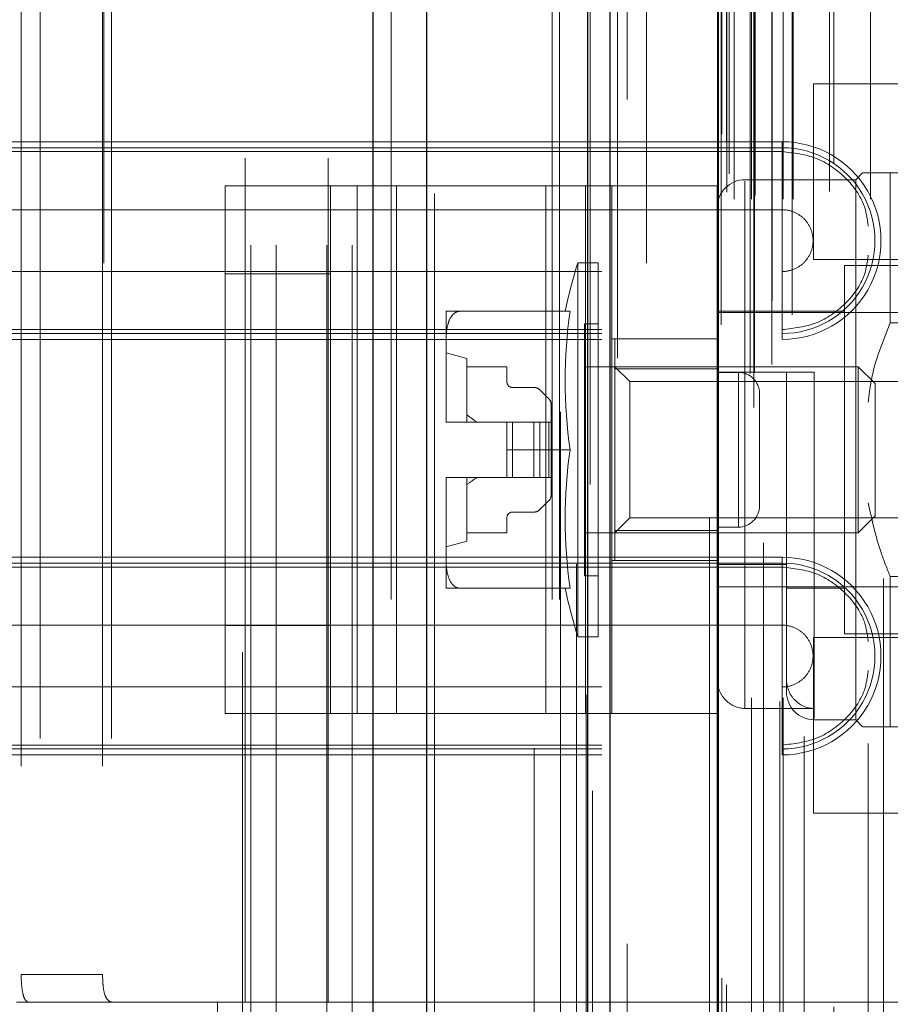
# Model space of a CAD drawing. Header units: inches. Extents: x 0.2 to 10.8, y 0.2 to 8.2.
# Tile 37 of 127: x 1.927 to 2.031, y 4.151 to 4.268. Entities that reach past the tile are written whole.
import ezdxf

# ---------------------------------------------------------------- set-up
doc = ezdxf.new("R2010")
doc.units = ezdxf.units.IN
doc.header["$MEASUREMENT"] = 0
doc.linetypes.add('HIDDEN', pattern=[0.07500000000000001, 0.05, -0.025])

msp = doc.modelspace()

# ---------------------------------------------------------------- linework, layer by layer
at = {"color": 7, "linetype": 'Continuous', "lineweight": 25}
for p, q in [((1.969385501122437, 2.999052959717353), (1.969385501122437, 5.444882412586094)), ((1.975749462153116, 2.999052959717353), (1.975749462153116, 5.443702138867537)), ((1.994825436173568, 2.999052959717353), (1.994825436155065, 5.434728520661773)), ((1.997461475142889, 2.999052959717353), (1.997461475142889, 5.43446962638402)), ((2.010264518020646, 5.408765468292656), (2.010264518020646, 3.02515738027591))]:
    msp.add_line(p, q, dxfattribs=at)
at = {"color": 7, "linetype": 'HIDDEN', "lineweight": 18}
for p, q in [((1.969385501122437, 5.444882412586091), (1.969385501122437, 2.999052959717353)), ((1.969385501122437, 5.444882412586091), (1.969385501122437, 2.999052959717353)), ((1.969385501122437, 2.999052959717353), (1.969385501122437, 5.444882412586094)), ((1.971506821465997, 2.999052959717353), (1.971506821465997, 5.443702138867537)), ((1.971506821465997, 2.999052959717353), (1.971506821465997, 5.443702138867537)), ((1.975749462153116, 2.999052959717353), (1.975749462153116, 5.443702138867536)), ((1.990582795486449, 2.999052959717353), (1.990582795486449, 5.434728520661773)), ((1.990582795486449, 2.999052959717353), (1.990582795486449, 5.434728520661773)), ((1.991461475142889, 2.999052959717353), (1.991461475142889, 5.43446962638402)), ((1.994825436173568, 2.999052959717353), (1.994825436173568, 5.434728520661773)), ((1.995079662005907, 3.012687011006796), (1.995079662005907, 5.42123583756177)), ((2.014490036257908, 3.021823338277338), (2.014490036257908, 5.412099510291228)), ((2.014490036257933, 3.021823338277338), (2.014490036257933, 5.412099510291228)), ((2.009222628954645, 5.408765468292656), (2.009222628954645, 3.02515738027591)), ((2.014064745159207, 3.025827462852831), (2.014064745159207, 5.408095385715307)), ((2.014574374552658, 3.025917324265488), (2.014574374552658, 5.408005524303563)), ((2.016627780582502, 3.026891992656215), (2.016627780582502, 5.40703085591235)), ((1.998334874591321, 3.027645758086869), (1.998334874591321, 5.406282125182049)), ((2.015635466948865, 5.405785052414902), (2.015635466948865, 3.028146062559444)), ((2.010162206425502, 5.403071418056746), (2.010162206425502, 3.030851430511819)), ((2.01018902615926, 3.030641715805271), (2.01018902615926, 5.403281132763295)), ((2.01064054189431, 3.03160536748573), (2.01064054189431, 5.402317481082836)), ((2.010640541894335, 3.03160536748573), (2.010640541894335, 5.402317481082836)), ((2.019025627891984, 3.032800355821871), (2.019025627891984, 5.401128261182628)), ((2.029870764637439, 5.401543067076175), (2.029870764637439, 3.032383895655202)), ((2.01665879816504, 3.034439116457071), (2.01665879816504, 5.399483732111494)), ((2.001771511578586, 3.038918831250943), (2.001771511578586, 5.39500430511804)), ((2.01215452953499, 3.046508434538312), (2.01215452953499, 5.387414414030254)), ((2.012154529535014, 3.046508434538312), (2.012154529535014, 5.387414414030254)), ((2.014228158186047, 5.387414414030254), (2.014228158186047, 3.046508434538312)), ((2.014228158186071, 3.046508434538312), (2.014228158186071, 5.387414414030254)), ((2.014644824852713, 3.046925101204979), (2.014644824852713, 5.386997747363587)), ((2.01756149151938, 5.386997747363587), (2.01756149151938, 3.046925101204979)), ((2.017978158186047, 3.046508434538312), (2.017978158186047, 5.387414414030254)), ((2.017978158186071, 5.387414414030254), (2.017978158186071, 3.046508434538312)), ((2.019151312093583, 3.046508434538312), (2.019151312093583, 5.387414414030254)), ((2.028321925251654, 3.046508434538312), (2.028321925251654, 5.387414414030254)), ((2.01131149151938, 3.047341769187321), (2.01131149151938, 5.386581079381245)), ((2.011311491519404, 3.047341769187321), (2.011311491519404, 5.386581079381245)), ((2.02344987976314, 3.047425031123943), (2.02344987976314, 5.386539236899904)), ((2.011555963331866, 3.049503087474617), (2.011555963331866, 5.384419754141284)), ((2.023997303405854, 3.050803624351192), (2.023997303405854, 5.383119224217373)), ((2.023997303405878, 3.050803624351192), (2.023997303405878, 5.383119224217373)), ((2.02044222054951, 5.382848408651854), (2.02044222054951, 3.051060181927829)), ((2.028053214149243, 5.382019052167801), (2.028053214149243, 3.051905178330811)), ((2.010693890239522, 3.054194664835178), (2.010693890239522, 5.379728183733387)), ((2.010693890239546, 3.054194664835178), (2.010693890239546, 5.379728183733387)), ((2.011241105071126, 3.053421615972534), (2.011241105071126, 5.380501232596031)), ((2.011241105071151, 3.053421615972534), (2.011241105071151, 5.380501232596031)), ((1.995368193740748, 5.376411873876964), (1.995368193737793, 3.057520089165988)), ((1.999501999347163, 3.058285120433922), (1.999501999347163, 5.375637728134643)), ((1.988461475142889, 3.081469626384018), (1.988461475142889, 5.352386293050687)), ((1.988461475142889, 3.081469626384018), (1.988461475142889, 5.352386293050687)), ((1.988461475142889, 3.08146962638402), (1.988461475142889, 5.352386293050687)), ((1.988461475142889, 3.08146962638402), (1.988461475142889, 5.352386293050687)), ((1.954878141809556, 3.941052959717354), (1.954878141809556, 4.492886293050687)), ((1.954878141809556, 3.941052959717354), (1.954878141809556, 4.492886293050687)), ((1.957878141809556, 3.941052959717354), (1.957878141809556, 4.492886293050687)), ((1.963878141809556, 3.941052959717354), (1.963878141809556, 4.492886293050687)), ((1.966878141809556, 3.941052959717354), (1.966878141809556, 4.492886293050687)), ((1.966878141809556, 3.941052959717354), (1.966878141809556, 4.492886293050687)), ((1.937471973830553, 4.338907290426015), (1.937471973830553, 4.092844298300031)), ((1.953876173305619, 4.092844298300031), (1.953876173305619, 4.338907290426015)), ((1.976628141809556, 4.147177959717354), (1.976628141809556, 4.286761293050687)), ((1.929926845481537, 4.28259495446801), (1.929926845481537, 4.151361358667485)), ((1.938362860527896, 4.28259495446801), (1.938362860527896, 4.151361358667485)), ((1.95420425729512, 4.151361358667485), (1.95420425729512, 4.28259495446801)), ((1.96404677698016, 4.151361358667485), (1.96404677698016, 4.28259495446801)), ((1.927659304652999, 4.279314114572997), (1.927659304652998, 4.154642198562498)), ((1.937310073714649, 4.279314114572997), (1.937310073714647, 4.154642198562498)), ((2.021555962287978, 4.260169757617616), (2.021555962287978, 4.24975309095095)), ((2.060618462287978, 4.260169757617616), (2.021555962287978, 4.260169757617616)), ((2.017852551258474, 4.253298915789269), (1.896461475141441, 4.253298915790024)), ((2.017852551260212, 4.253298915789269), (2.017852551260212, 4.252128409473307)), ((2.017852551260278, 4.252128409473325), (1.896461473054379, 4.252128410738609)), ((2.017852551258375, 4.252588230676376), (1.896461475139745, 4.252588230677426)), ((2.017852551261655, 4.252588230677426), (2.017852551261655, 4.245246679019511)), ((2.021555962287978, 4.24975309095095), (2.021555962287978, 4.239336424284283)), ((2.027391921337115, 4.249619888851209), (2.026571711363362, 4.248799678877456)), ((2.030672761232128, 4.249619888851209), (2.030672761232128, 4.231846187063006)), ((2.030672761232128, 4.249619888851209), (2.069222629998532, 4.249619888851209)), ((2.026571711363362, 4.248799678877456), (2.013448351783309, 4.248799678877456)), ((2.013448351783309, 4.186170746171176), (2.013448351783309, 4.248649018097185)), ((2.026571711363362, 4.248799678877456), (2.026571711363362, 4.184823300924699)), ((1.951834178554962, 4.185563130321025), (1.951834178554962, 4.248063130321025)), ((1.951834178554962, 4.248063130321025), (1.96746117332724, 4.248063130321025)), ((1.964334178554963, 4.185563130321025), (1.964334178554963, 4.248063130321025)), ((1.96746117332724, 4.185563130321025), (1.96746117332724, 4.248063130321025)), ((1.96746117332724, 4.248063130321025), (1.989854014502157, 4.248063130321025)), ((1.972147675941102, 4.185563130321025), (1.972147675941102, 4.248063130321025)), ((1.989854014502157, 4.185563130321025), (1.989854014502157, 4.248063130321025)), ((1.989854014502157, 4.248063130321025), (1.997667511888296, 4.248063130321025)), ((1.994540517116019, 4.185563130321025), (1.994540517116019, 4.248063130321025)), ((2.010167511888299, 4.248063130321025), (1.997667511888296, 4.248063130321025)), ((1.997667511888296, 4.248063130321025), (1.997667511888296, 4.185563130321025)), ((2.010167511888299, 4.248063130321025), (2.010167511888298, 4.185563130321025)), ((2.017852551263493, 4.245246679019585), (1.896461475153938, 4.245246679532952)), ((1.99361804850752, 4.238957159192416), (1.99361804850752, 4.194665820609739)), ((1.99605990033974, 4.238957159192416), (1.99361804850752, 4.238957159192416)), ((1.99605990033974, 4.238957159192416), (1.99605990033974, 4.194665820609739)), ((2.021555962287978, 4.239336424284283), (2.060618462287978, 4.239336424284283)), ((1.896461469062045, 4.237922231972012), (2.017852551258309, 4.237922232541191)), ((2.017852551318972, 4.230580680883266), (2.017852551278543, 4.237922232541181)), ((2.025259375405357, 4.238629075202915), (2.025259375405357, 4.19499390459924)), ((2.031821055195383, 4.238629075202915), (2.025259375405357, 4.238629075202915)), ((1.964334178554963, 4.237646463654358), (1.951834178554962, 4.237646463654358)), ((1.978015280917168, 4.233215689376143), (1.978015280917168, 4.229779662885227)), ((1.992728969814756, 4.233215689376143), (1.979592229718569, 4.233215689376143)), ((2.025259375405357, 4.233215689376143), (2.010167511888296, 4.233215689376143)), ((2.034117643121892, 4.233051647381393), (2.010167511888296, 4.233051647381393)), ((2.030672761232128, 4.231846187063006), (2.069222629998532, 4.231846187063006)), ((1.896461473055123, 4.231040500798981), (2.017852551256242, 4.231040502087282)), ((1.994419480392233, 4.231739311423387), (1.994419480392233, 4.201883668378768)), ((1.99605990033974, 4.231739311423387), (1.994419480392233, 4.231739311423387)), ((2.017852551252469, 4.229869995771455), (2.017852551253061, 4.231040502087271)), ((1.896461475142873, 4.230580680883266), (2.017852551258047, 4.230580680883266)), ((1.896461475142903, 4.229869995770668), (2.017852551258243, 4.229869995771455)), ((1.978015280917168, 4.229779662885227), (1.978015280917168, 4.220247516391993)), ((2.010167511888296, 4.229938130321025), (1.997667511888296, 4.229938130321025)), ((1.998028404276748, 4.22993484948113), (1.998028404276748, 4.226378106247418)), ((1.998028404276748, 4.22993484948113), (2.010167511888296, 4.22993484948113)), ((1.980475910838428, 4.22763826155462), (1.978015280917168, 4.228294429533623)), ((1.980475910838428, 4.22763826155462), (1.980475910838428, 4.22009232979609)), ((1.980475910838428, 4.226654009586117), (1.985233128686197, 4.226654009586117)), ((1.985233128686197, 4.226654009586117), (1.985233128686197, 4.22484954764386)), ((2.02685550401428, 4.226654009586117), (1.994419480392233, 4.226654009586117)), ((1.999804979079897, 4.224877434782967), (1.998028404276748, 4.226654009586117)), ((1.998028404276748, 4.226378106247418), (2.010167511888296, 4.226378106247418)), ((1.998028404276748, 4.226378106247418), (1.998028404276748, 4.207244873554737)), ((2.010167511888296, 4.225997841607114), (2.018369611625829, 4.225997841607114)), ((2.018369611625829, 4.203220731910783), (2.018369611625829, 4.225997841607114)), ((2.021650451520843, 4.225997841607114), (2.021650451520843, 4.184969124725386)), ((2.02685550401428, 4.226654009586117), (2.02685550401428, 4.206968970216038)), ((2.028868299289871, 4.224641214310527), (2.02685550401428, 4.226654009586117)), ((1.999804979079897, 4.224877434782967), (1.999804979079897, 4.208745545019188)), ((2.047237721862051, 4.224877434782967), (1.999804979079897, 4.224877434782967)), ((2.012667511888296, 4.225979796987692), (2.010167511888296, 4.225979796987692)), ((2.012667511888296, 4.207646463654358), (2.012667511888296, 4.225979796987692)), ((2.012667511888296, 4.225979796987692), (2.012667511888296, 4.207646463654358)), ((1.985889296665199, 4.224193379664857), (1.988434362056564, 4.224193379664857)), ((1.989130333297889, 4.223905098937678), (1.990194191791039, 4.222841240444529)), ((2.028868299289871, 4.224641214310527), (2.028868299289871, 4.208981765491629)), ((2.015167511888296, 4.210146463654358), (2.015167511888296, 4.223479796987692)), ((1.990482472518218, 4.222145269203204), (1.990482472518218, 4.22009232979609)), ((1.978015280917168, 4.220247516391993), (1.978015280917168, 4.22009232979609)), ((1.978015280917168, 4.22009232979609), (1.978016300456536, 4.22009232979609)), ((1.978016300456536, 4.22009232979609), (1.985233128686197, 4.22009232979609)), ((1.985233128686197, 4.22009232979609), (1.985233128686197, 4.216811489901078)), ((1.985889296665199, 4.22009232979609), (1.985233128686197, 4.22009232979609)), ((1.985889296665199, 4.22009232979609), (1.985889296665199, 4.213530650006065)), ((1.988434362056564, 4.22009232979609), (1.985889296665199, 4.22009232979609)), ((1.985889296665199, 4.22009232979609), (1.985889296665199, 4.213530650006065)), ((1.988434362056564, 4.22009232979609), (1.988434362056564, 4.213530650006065)), ((1.989130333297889, 4.22009232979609), (1.988434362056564, 4.22009232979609)), ((1.988434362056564, 4.22009232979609), (1.988434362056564, 4.213530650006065)), ((1.989130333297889, 4.22009232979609), (1.989130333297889, 4.213530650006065)), ((1.990194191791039, 4.22009232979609), (1.989130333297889, 4.22009232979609)), ((1.989130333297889, 4.22009232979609), (1.989130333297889, 4.213530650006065)), ((1.990194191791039, 4.22009232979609), (1.990194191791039, 4.213530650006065)), ((1.990482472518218, 4.22009232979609), (1.990194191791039, 4.22009232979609)), ((1.990194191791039, 4.22009232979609), (1.990194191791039, 4.213530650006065)), ((1.990482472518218, 4.22009232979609), (1.990482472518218, 4.213530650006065)), ((1.992728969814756, 4.216811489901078), (1.985233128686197, 4.216811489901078)), ((1.985233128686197, 4.213530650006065), (1.985233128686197, 4.216811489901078)), ((1.978015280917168, 4.213530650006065), (1.978015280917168, 4.213375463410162)), ((1.978015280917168, 4.213530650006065), (1.978016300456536, 4.213530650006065)), ((1.978015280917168, 4.213375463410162), (1.978015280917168, 4.203843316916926)), ((1.978016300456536, 4.213530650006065), (1.985233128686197, 4.213530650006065)), ((1.980475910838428, 4.213530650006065), (1.980475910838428, 4.205984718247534)), ((1.985889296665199, 4.213530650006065), (1.985233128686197, 4.213530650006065)), ((1.988434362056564, 4.213530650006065), (1.985889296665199, 4.213530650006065)), ((1.989130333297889, 4.213530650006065), (1.988434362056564, 4.213530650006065)), ((1.990194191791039, 4.213530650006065), (1.989130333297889, 4.213530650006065)), ((1.990482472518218, 4.213530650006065), (1.990194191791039, 4.213530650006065)), ((1.990482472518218, 4.213530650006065), (1.990482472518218, 4.211477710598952)), ((1.990194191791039, 4.210781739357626), (1.989130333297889, 4.209717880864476)), ((1.985233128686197, 4.208773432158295), (1.985233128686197, 4.206968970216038)), ((1.988434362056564, 4.209429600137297), (1.985889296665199, 4.209429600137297)), ((1.998028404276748, 4.206968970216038), (1.999804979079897, 4.208745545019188)), ((1.999804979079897, 4.208745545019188), (2.047237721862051, 4.208745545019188)), ((2.02685550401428, 4.206968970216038), (2.028868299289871, 4.208981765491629)), ((2.012667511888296, 4.207646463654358), (2.010167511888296, 4.207646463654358)), ((1.985233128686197, 4.206968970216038), (1.980475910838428, 4.206968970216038)), ((1.994419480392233, 4.206968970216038), (2.02685550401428, 4.206968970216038)), ((1.998028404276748, 4.207244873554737), (1.998028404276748, 4.203688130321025)), ((1.998028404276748, 4.207244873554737), (2.010167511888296, 4.207244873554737)), ((1.978015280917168, 4.205328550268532), (1.980475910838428, 4.205984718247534)), ((2.017852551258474, 4.204086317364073), (1.896461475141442, 4.204086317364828)), ((1.978015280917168, 4.203843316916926), (1.978015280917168, 4.200407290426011)), ((2.017852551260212, 4.204086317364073), (2.017852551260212, 4.20291581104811)), ((2.017852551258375, 4.203375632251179), (1.896461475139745, 4.203375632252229)), ((2.017852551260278, 4.202915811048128), (1.89646147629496, 4.202915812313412)), ((2.010167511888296, 4.203688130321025), (1.997667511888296, 4.203688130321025)), ((2.010167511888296, 4.203220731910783), (2.018369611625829, 4.203220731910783)), ((2.017852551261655, 4.203375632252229), (2.017852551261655, 4.196034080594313)), ((2.018369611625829, 4.203220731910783), (2.018369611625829, 4.189613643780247)), ((1.994419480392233, 4.201883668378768), (1.99605990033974, 4.201883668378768)), ((2.030672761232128, 4.201776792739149), (2.030672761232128, 4.184003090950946)), ((2.030672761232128, 4.201776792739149), (2.069222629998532, 4.201776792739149)), ((1.992728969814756, 4.200407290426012), (1.979592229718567, 4.200407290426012)), ((2.010167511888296, 4.200571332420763), (2.034117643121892, 4.200571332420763)), ((2.018369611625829, 4.200407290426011), (2.025259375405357, 4.200407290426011)), ((2.017852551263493, 4.196034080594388), (1.89646147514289, 4.196034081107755)), ((1.964334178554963, 4.195979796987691), (1.951834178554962, 4.195979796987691)), ((1.99361804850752, 4.194665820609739), (1.99605990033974, 4.194665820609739)), ((2.021555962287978, 4.194586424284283), (2.021555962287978, 4.184169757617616)), ((2.060618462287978, 4.194586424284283), (2.021555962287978, 4.194586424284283)), ((2.025259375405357, 4.19499390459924), (2.031821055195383, 4.19499390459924)), ((1.896461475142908, 4.188709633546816), (2.017852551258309, 4.188709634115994)), ((2.017852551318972, 4.181368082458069), (2.017852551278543, 4.188709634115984)), ((2.018369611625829, 4.189613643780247), (2.018369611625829, 4.188104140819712)), ((1.951834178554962, 4.185563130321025), (1.96746117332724, 4.185563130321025)), ((1.96746117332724, 4.185563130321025), (1.989854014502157, 4.185563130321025)), ((1.989854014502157, 4.185563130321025), (1.997667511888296, 4.185563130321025)), ((2.010167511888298, 4.185563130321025), (1.997667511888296, 4.185563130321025)), ((2.013448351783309, 4.186170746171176), (2.021650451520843, 4.186170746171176)), ((2.021555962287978, 4.184169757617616), (2.021555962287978, 4.173753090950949)), ((2.021650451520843, 4.184823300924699), (2.026571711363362, 4.184823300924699)), ((2.026571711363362, 4.184823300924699), (2.027391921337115, 4.184003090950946)), ((2.030672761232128, 4.184003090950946), (2.063222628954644, 4.184003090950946)), ((1.896461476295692, 4.181827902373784), (2.017852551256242, 4.181827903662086)), ((2.017852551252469, 4.180657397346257), (2.017852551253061, 4.181827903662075)), ((1.896461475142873, 4.181368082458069), (2.017852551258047, 4.181368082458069)), ((1.896461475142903, 4.18065739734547), (2.017852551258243, 4.180657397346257)), ((2.021555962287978, 4.173753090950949), (2.060618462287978, 4.173753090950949)), ((1.937310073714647, 4.154642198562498), (1.927659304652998, 4.154642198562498)), ((1.929926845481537, 4.151361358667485), (1.927114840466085, 4.151361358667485)), ((1.96404677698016, 4.151361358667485), (1.929926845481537, 4.151361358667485)), ((1.950923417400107, 4.136597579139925), (1.950923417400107, 4.151361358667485)), ((2.040818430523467, 4.151361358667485), (1.96404677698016, 4.151361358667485)), ((2.040818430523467, 4.151361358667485), (1.96404677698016, 4.151361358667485))]:
    msp.add_line(p, q, dxfattribs=at)
at = {"color": 7, "linetype": 'HIDDEN', "lineweight": 18, "flags": 128}
for points in [[(1.991572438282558, 5.421292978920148), (1.991572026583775, 4.226481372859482), (1.991572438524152, 3.012141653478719)], [(1.993472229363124, 5.403252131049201), (1.99347211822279, 4.265672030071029), (1.993472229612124, 3.030672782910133)], [(1.994643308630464, 5.387795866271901), (1.994642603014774, 4.191929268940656), (1.994643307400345, 3.046144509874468)], [(1.994643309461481, 5.387794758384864), (1.994642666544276, 4.265679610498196), (1.994643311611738, 3.04612764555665)], [(2.001759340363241, 3.04783180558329), (2.001759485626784, 4.207423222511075), (2.001759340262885, 5.386089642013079)]]:
    msp.add_lwpolyline(points, dxfattribs=at)
at = {"color": 7, "linetype": 'HIDDEN', "lineweight": 18}
for centre, radius, start, end in [((2.017852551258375, 4.241584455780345), 0.01171446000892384, 269.9999999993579, 89.9999999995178), ((2.017852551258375, 4.241584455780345), 0.01100377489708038, 269.999999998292, 90), ((2.013448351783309, 4.245518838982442), 0.003280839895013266, 90.00000000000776, 180), ((2.067201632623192, 4.216811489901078), 0.07684383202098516, 163.250339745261, 167.6739543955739), ((2.048520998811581, 4.225013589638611), 0.05639170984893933, 171.6367379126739, 188.3632620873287), ((1.985889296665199, 4.22484954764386), 0.0006561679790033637, 180, 270.0000000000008), ((2.012667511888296, 4.223479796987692), 0.002499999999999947, 0, 90), ((1.988434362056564, 4.223209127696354), 0.0009842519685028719, 44.99999999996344, 90.00000000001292), ((1.989498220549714, 4.222145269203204), 0.0009842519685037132, 0, 44.99999999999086), ((1.989637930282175, 4.220246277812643), 0.01162264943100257, 179.9938942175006, 180.7589344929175), ((1.989637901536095, 4.220246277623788), 0.01162262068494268, 179.9938932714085, 180.7589354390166), ((2.048520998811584, 4.208609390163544), 0.05639170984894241, 171.6367379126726, 188.3632620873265), ((1.989637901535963, 4.213376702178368), 0.01162262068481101, 179.2410645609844, 180.0061067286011), ((1.989637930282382, 4.21337670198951), 0.01162264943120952, 179.2410655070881, 180.0061057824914), ((1.989498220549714, 4.211477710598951), 0.0009842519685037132, 315.0000000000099, 5.170309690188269e-11), ((1.988434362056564, 4.210413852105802), 0.0009842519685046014, 269.9999999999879, 314.9999999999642), ((2.012667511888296, 4.210146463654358), 0.002500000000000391, 270.0000000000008, 0), ((1.985889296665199, 4.208773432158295), 0.0006561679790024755, 90, 180), ((2.017852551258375, 4.192371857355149), 0.01171446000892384, 269.9999999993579, 89.9999999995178), ((2.017852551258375, 4.192371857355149), 0.01100377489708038, 269.999999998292, 90), ((2.067201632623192, 4.216811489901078), 0.07684383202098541, 192.3260456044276, 196.7496602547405), ((2.021650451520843, 4.188104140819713), 0.003280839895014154, 180.0000000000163, 270.0000000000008)]:
    msp.add_arc(centre, radius, start, end, dxfattribs=at)
for points in [[(2.017852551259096, 4.252128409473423), (2.017852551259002, 4.250756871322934), (2.017852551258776, 4.247452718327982), (2.017852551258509, 4.243543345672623), (2.017852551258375, 4.241584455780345)], [(2.017852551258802, 4.245246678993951), (2.017852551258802, 4.244331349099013), (2.017852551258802, 4.242957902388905), (2.017852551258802, 4.241584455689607)], [(2.017852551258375, 4.241584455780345), (2.01785255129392, 4.239625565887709), (2.017852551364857, 4.235716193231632), (2.017852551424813, 4.232412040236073), (2.017852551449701, 4.231040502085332)], [(2.017852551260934, 4.241584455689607), (2.017852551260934, 4.240211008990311), (2.017852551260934, 4.238837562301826), (2.017852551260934, 4.237922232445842)], [(1.980475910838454, 4.220946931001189), (1.980867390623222, 4.220666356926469), (1.981256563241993, 4.220382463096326), (1.98164101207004, 4.2200923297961)], [(1.981641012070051, 4.213530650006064), (1.981256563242, 4.213240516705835), (1.980867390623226, 4.212956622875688), (1.980475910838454, 4.212676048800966)], [(2.017852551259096, 4.202915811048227), (2.017852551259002, 4.201544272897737), (2.017852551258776, 4.198240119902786), (2.017852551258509, 4.194330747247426), (2.017852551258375, 4.192371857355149)], [(2.017852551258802, 4.196034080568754), (2.017852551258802, 4.195118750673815), (2.017852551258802, 4.193745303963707), (2.017852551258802, 4.192371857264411)], [(2.017852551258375, 4.192371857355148), (2.01785255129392, 4.190412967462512), (2.017852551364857, 4.186503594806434), (2.017852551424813, 4.183199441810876), (2.017852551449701, 4.181827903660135)], [(2.017852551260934, 4.192371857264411), (2.017852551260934, 4.190998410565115), (2.017852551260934, 4.189624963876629), (2.017852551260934, 4.188709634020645)]]:
    msp.add_open_spline(points, degree=3, dxfattribs=at)
for points, knots in [([(2.028053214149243, 4.243310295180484), (2.027946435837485, 4.24409558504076), (2.027653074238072, 4.246253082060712), (2.025456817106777, 4.249205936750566), (2.022003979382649, 4.25165511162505), (2.019236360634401, 4.251970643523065), (2.017852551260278, 4.252128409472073)], [0, 0, 0, 0, 0.16020074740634, 0.4401338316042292, 0.7200669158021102, 1, 1, 1, 1]), ([(2.030672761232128, 4.249619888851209), (2.029869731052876, 4.249619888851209), (2.028239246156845, 4.249619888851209), (2.027236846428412, 4.249619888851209), (2.027455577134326, 4.249619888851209), (2.027484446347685, 4.249619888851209)], [0, 0, 0, 0, 0.4572276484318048, 0.9283620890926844, 1, 1, 1, 1]), ([(2.017852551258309, 4.237922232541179), (2.018331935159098, 4.237922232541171), (2.018811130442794, 4.238017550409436), (2.019696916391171, 4.238384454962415), (2.020103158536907, 4.238655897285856), (2.020781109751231, 4.239333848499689), (2.021052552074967, 4.239740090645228), (2.021419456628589, 4.240625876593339), (2.021514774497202, 4.241105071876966), (2.021514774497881, 4.242063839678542), (2.021419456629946, 4.242543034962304), (2.021052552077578, 4.243428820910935), (2.020781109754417, 4.243835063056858), (2.020103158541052, 4.24451301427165), (2.0196969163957, 4.244784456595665), (2.018811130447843, 4.245151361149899), (2.018331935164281, 4.245246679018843), (2.017852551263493, 4.245246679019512)], [0, 0, 0, 0, 0.125, 0.125, 0.25, 0.25, 0.375, 0.375, 0.5, 0.5, 0.625, 0.625, 0.75, 0.75, 0.875, 0.875, 1, 1, 1, 1]), ([(2.017852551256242, 4.231040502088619), (2.019236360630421, 4.231198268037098), (2.022003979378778, 4.231513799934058), (2.025456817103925, 4.233962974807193), (2.027653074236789, 4.23691582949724), (2.027946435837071, 4.239073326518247), (2.028053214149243, 4.239858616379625)], [0, 0, 0, 0, 0.2799330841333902, 0.5598661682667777, 0.8397992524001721, 0.9999999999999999, 0.9999999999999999, 0.9999999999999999, 0.9999999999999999]), ([(1.979592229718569, 4.233215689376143), (1.979398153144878, 4.233202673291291), (1.979218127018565, 4.23312932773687), (1.978915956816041, 4.232924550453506), (1.978791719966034, 4.232794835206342), (1.978479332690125, 4.23237736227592), (1.978347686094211, 4.232063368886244), (1.978060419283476, 4.231102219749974), (1.978015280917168, 4.230440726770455), (1.978015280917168, 4.229779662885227)], [0, 0, 0, 0, 0.124999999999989, 0.124999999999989, 0.2499999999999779, 0.2499999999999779, 0.4999999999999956, 0.4999999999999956, 1, 1, 1, 1]), ([(1.978015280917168, 4.233215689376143), (1.978015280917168, 4.233215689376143), (1.978060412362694, 4.233215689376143), (1.978348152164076, 4.233215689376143), (1.978481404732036, 4.233215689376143), (1.978790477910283, 4.233215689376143), (1.978915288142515, 4.233215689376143), (1.979217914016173, 4.233215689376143), (1.979397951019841, 4.233215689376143), (1.979592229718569, 4.233215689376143)], [0, 0, 0, 0, 0.5, 0.5, 0.75, 0.75, 0.875, 0.875, 1, 1, 1, 1]), ([(2.030672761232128, 4.231846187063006), (2.029776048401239, 4.229647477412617), (2.028535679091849, 4.226606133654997), (2.028157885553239, 4.223361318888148), (2.028053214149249, 4.222462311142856)], [0, 0, 0, 0, 0.7229401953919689, 1, 1, 1, 1]), ([(2.021650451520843, 4.225997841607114), (2.021206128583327, 4.225997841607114), (2.020769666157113, 4.225997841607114), (2.019965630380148, 4.225997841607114), (2.019600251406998, 4.225997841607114), (2.019002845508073, 4.225997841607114), (2.018765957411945, 4.225997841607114), (2.018451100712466, 4.225997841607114), (2.018369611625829, 4.225997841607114), (2.018369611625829, 4.225997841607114)], [0, 0, 0, 0, 0.25, 0.25, 0.5, 0.5, 0.75, 0.75, 1, 1, 1, 1]), ([(2.028053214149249, 4.210523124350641), (2.028490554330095, 4.208534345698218), (2.029146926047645, 4.205549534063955), (2.030290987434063, 4.202720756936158), (2.030672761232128, 4.201776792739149)], [0, 0, 0, 0, 0.6662995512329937, 1, 1, 1, 1]), ([(1.978015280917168, 4.203843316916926), (1.978015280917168, 4.203182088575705), (1.978060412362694, 4.202520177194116), (1.978348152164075, 4.201558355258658), (1.978481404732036, 4.201242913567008), (1.978790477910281, 4.200829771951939), (1.978915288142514, 4.200698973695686), (1.979217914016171, 4.200493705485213), (1.979397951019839, 4.200420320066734), (1.979592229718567, 4.200407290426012)], [0, 0, 0, 0, 0.5000000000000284, 0.5000000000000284, 0.7500000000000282, 0.7500000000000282, 0.8750000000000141, 0.8750000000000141, 1, 1, 1, 1]), ([(2.028053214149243, 4.194097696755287), (2.027946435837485, 4.194882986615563), (2.027653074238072, 4.197040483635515), (2.025456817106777, 4.199993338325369), (2.022003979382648, 4.202442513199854), (2.019236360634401, 4.202758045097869), (2.017852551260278, 4.202915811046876)], [0, 0, 0, 0, 0.16020074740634, 0.4401338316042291, 0.7200669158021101, 1, 1, 1, 1]), ([(1.979592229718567, 4.200407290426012), (1.979398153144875, 4.200407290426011), (1.979218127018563, 4.200407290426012), (1.978915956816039, 4.200407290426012), (1.978791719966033, 4.200407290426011), (1.978479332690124, 4.200407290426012), (1.978347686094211, 4.200407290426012), (1.978060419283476, 4.200407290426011), (1.978015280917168, 4.200407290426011), (1.978015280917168, 4.200407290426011)], [0, 0, 0, 0, 0.1249999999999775, 0.1249999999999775, 0.2499999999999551, 0.2499999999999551, 0.4999999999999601, 0.4999999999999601, 1, 1, 1, 1]), ([(2.017852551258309, 4.188709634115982), (2.018331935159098, 4.188709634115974), (2.018811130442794, 4.188804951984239), (2.019696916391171, 4.189171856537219), (2.020103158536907, 4.18944329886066), (2.020781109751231, 4.190121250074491), (2.021052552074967, 4.190527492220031), (2.021419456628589, 4.191413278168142), (2.021514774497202, 4.191892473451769), (2.021514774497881, 4.192851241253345), (2.021419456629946, 4.193330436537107), (2.021052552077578, 4.194216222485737), (2.020781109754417, 4.194622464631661), (2.020103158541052, 4.195300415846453), (2.0196969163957, 4.195571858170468), (2.018811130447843, 4.195938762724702), (2.018331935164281, 4.196034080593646), (2.017852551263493, 4.196034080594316)], [0, 0, 0, 0, 0.125, 0.125, 0.25, 0.25, 0.375, 0.375, 0.5, 0.5, 0.625, 0.625, 0.75, 0.75, 0.875, 0.875, 1, 1, 1, 1]), ([(2.017852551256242, 4.181827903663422), (2.019236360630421, 4.181985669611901), (2.022003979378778, 4.182301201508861), (2.025456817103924, 4.184750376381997), (2.027653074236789, 4.187703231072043), (2.027946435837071, 4.189860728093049), (2.028053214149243, 4.190646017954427)], [0, 0, 0, 0, 0.2799330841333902, 0.5598661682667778, 0.8397992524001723, 0.9999999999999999, 0.9999999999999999, 0.9999999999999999, 0.9999999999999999]), ([(2.010167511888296, 4.189613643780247), (2.010167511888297, 4.189169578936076), (2.010247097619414, 4.188734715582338), (2.010563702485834, 4.187909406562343), (2.01079789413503, 4.187530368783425), (2.011697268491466, 4.186563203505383), (2.012558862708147, 4.186170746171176), (2.013448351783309, 4.186170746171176)], [0, 0, 0, 0, 0.2499999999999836, 0.2499999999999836, 0.4999999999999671, 0.4999999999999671, 1, 1, 1, 1]), ([(2.018369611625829, 4.189613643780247), (2.018369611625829, 4.189169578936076), (2.018449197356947, 4.188734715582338), (2.018765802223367, 4.187909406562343), (2.018999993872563, 4.187530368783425), (2.019899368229, 4.186563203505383), (2.02076096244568, 4.186170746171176), (2.021650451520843, 4.186170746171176)], [0, 0, 0, 0, 0.2499999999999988, 0.2499999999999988, 0.4999999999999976, 0.4999999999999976, 1, 1, 1, 1]), ([(2.030672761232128, 4.184003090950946), (2.029869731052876, 4.184003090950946), (2.028239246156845, 4.184003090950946), (2.027236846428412, 4.184003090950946), (2.027455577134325, 4.184003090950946), (2.027484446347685, 4.184003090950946)], [0, 0, 0, 0, 0.4572276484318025, 0.9283620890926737, 1, 1, 1, 1]), ([(1.928593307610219, 4.151361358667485), (1.928433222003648, 4.151361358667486), (1.928290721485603, 4.151444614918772), (1.928048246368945, 4.151770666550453), (1.92794982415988, 4.152013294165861), (1.927798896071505, 4.152618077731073), (1.927745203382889, 4.152984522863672), (1.927675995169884, 4.153775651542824), (1.927659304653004, 4.154207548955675), (1.927659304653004, 4.154642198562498)], [0, 0, 0, 0, 0.25, 0.25, 0.5, 0.5, 0.75, 0.75, 1, 1, 1, 1]), ([(1.937310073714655, 4.154642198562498), (1.937310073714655, 4.154201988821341), (1.93732618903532, 4.153769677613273), (1.937402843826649, 4.152965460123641), (1.937464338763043, 4.152597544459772), (1.937656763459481, 4.151992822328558), (1.937790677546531, 4.151752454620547), (1.938137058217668, 4.151438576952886), (1.938352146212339, 4.151361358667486), (1.938597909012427, 4.151361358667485)], [0, 0, 0, 0, 0.25, 0.25, 0.5, 0.5, 0.75, 0.75, 1, 1, 1, 1])]:
    msp.add_open_spline(points, degree=3, knots=knots, dxfattribs=at)

doc.saveas('drawing.dxf')
